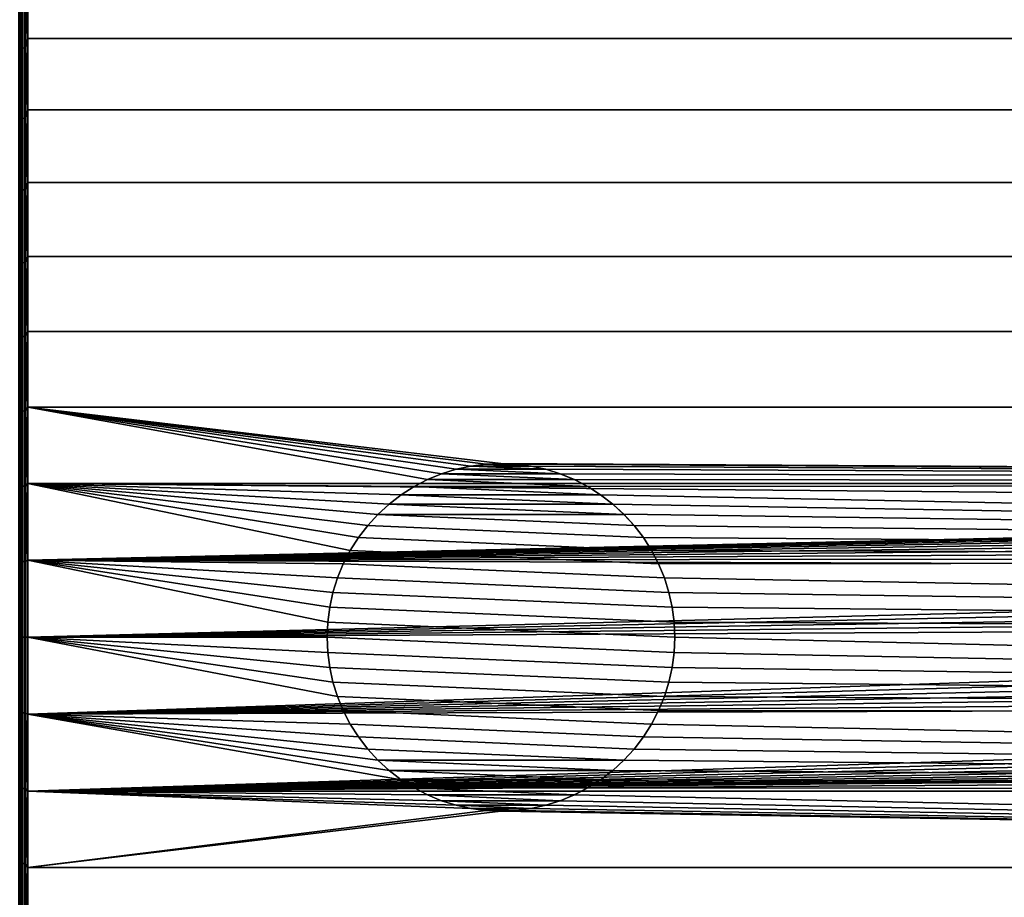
# Model space of a CAD drawing. Header units: metres. Extents: x -22 to 95, y -240 to 22.
# Tile 152 of 180: x 38 to 52, y -4 to 9. Entities that reach past the tile are written whole.
import ezdxf

# ---------------------------------------------------------------- set-up
doc = ezdxf.new("R2010")
doc.units = ezdxf.units.M
doc.layers.add('solid_10_151_013_XXX', color=7, linetype='CONTINUOUS')

msp = doc.modelspace()

# ---------------------------------------------------------------- linework, layer by layer
at = {"layer": 'solid_10_151_013_XXX'}
for points in [[(38.121937, 9.467603, 103.301018), (38.150002, 8.609758, 103.700813), (38.150002, 9.612516, 103.231476)], [(38.121937, 9.467603, 64.698982), (38.150002, 9.612516, 64.768524), (38.150002, 8.609758, 64.299187)], [(38.150002, 8.609758, 64.299187), (38.150002, 9.612516, 64.768524), (93.449997, 9.612522, 64.768532), (93.449997, 8.609764, 64.299187)], [(38.150002, 9.612516, 103.231476), (38.150002, 8.609758, 103.700813), (93.449997, 8.609764, 103.700813), (93.449997, 9.612522, 103.231468)], [(38.042877, 9.454775, 64.725128), (38.042877, 8.466384, 64.270996), (38.02013, 8.459761, 64.286423), (38.02013, 9.447379, 64.740211)], [(38.042877, 8.466384, 103.729004), (38.042877, 9.454775, 103.274872), (38.02013, 9.447379, 103.259789), (38.02013, 8.459761, 103.713577)], [(38.067764, 9.460684, 64.713081), (38.067764, 8.471675, 64.258659), (38.042877, 8.466384, 64.270996), (38.042877, 9.454775, 64.725128)], [(38.067764, 8.471675, 103.741341), (38.067764, 9.460684, 103.286919), (38.042877, 9.454775, 103.274872), (38.042877, 8.466384, 103.729004)], [(38.094296, 9.464989, 64.704308), (38.094296, 8.47553, 64.24968), (38.067764, 8.471675, 64.258659), (38.067764, 9.460684, 64.713081)], [(38.094296, 8.47553, 103.75032), (38.094296, 9.464989, 103.295692), (38.067764, 9.460684, 103.286919), (38.067764, 8.471675, 103.741341)], [(38.121937, 9.467603, 64.698982), (38.121937, 8.477871, 64.244225), (38.094296, 8.47553, 64.24968), (38.094296, 9.464989, 64.704308)], [(38.121937, 8.477871, 103.755775), (38.121937, 9.467603, 103.301018), (38.094296, 9.464989, 103.295692), (38.094296, 8.47553, 103.75032)], [(38.121937, 8.477871, 103.755775), (38.150002, 8.609758, 103.700813), (38.121937, 9.467603, 103.301018)], [(38.121937, 9.467603, 64.698982), (38.150002, 8.609758, 64.299187), (38.121937, 8.477871, 64.244225)], [(38.121937, 8.477871, 103.755775), (38.150002, 7.584169, 104.117912), (38.150002, 8.609758, 103.700813)], [(38.121937, 8.477871, 64.244225), (38.150002, 8.609758, 64.299187), (38.150002, 7.584169, 63.882088)], [(38.150002, 7.584169, 63.882088), (38.150002, 8.609758, 64.299187), (93.449997, 8.609764, 64.299187), (93.449997, 7.584174, 63.882092)], [(38.150002, 8.609758, 103.700813), (38.150002, 7.584169, 104.117912), (93.449997, 7.584174, 104.117912), (93.449997, 8.609764, 103.700813)], [(38.042877, 8.466384, 64.270996), (38.042877, 7.456259, 63.8675), (38.02013, 7.450427, 63.883247), (38.02013, 8.459761, 64.286423)], [(38.042877, 7.456259, 104.1325), (38.042877, 8.466384, 103.729004), (38.02013, 8.459761, 103.713577), (38.02013, 7.450427, 104.116753)], [(38.067764, 8.471675, 64.258659), (38.067764, 7.460919, 63.854916), (38.042877, 7.456259, 63.8675), (38.042877, 8.466384, 64.270996)], [(38.067764, 7.460919, 104.145081), (38.067764, 8.471675, 103.741341), (38.042877, 8.466384, 103.729004), (38.042877, 7.456259, 104.1325)], [(38.094296, 8.47553, 64.24968), (38.094296, 7.464314, 63.845753), (38.067764, 7.460919, 63.854916), (38.067764, 8.471675, 64.258659)], [(38.094296, 7.464314, 104.154251), (38.094296, 8.47553, 103.75032), (38.067764, 8.471675, 103.741341), (38.067764, 7.460919, 104.145081)], [(38.121937, 8.477871, 64.244225), (38.121937, 7.466376, 63.840183), (38.094296, 7.464314, 63.845753), (38.094296, 8.47553, 64.24968)], [(38.121937, 7.466376, 104.159813), (38.121937, 8.477871, 103.755775), (38.094296, 8.47553, 103.75032), (38.094296, 7.464314, 104.154251)], [(38.121937, 7.466376, 104.159813), (38.150002, 7.584169, 104.117912), (38.121937, 8.477871, 103.755775)], [(38.121937, 8.477871, 64.244225), (38.150002, 7.584169, 63.882088), (38.121937, 7.466376, 63.840183)], [(38.121937, 7.466376, 104.159813), (38.150002, 6.538468, 104.481659), (38.150002, 7.584169, 104.117912)], [(38.121937, 7.466376, 63.840183), (38.150002, 7.584169, 63.882088), (38.150002, 6.538468, 63.518341)], [(38.150002, 6.538468, 63.518341), (38.150002, 7.584169, 63.882088), (93.449997, 7.584174, 63.882092), (93.449997, 6.538473, 63.518341)], [(38.150002, 7.584169, 104.117912), (38.150002, 6.538468, 104.481659), (93.449997, 6.538473, 104.481659), (93.449997, 7.584174, 104.117912)], [(38.042877, 7.456259, 63.8675), (38.042877, 6.426995, 63.515686), (38.02013, 6.421968, 63.531712), (38.02013, 7.450427, 63.883247)], [(38.042877, 6.426995, 104.484314), (38.042877, 7.456259, 104.1325), (38.02013, 7.450427, 104.116753), (38.02013, 6.421968, 104.468292)], [(38.067764, 7.460919, 63.854916), (38.067764, 6.431012, 63.502884), (38.042877, 6.426995, 63.515686), (38.042877, 7.456259, 63.8675)], [(38.067764, 6.431012, 104.497116), (38.067764, 7.460919, 104.145081), (38.042877, 7.456259, 104.1325), (38.042877, 6.426995, 104.484314)], [(38.094296, 7.464314, 63.845753), (38.094296, 6.433938, 63.493557), (38.067764, 6.431012, 63.502884), (38.067764, 7.460919, 63.854916)], [(38.094296, 6.433938, 104.506439), (38.094296, 7.464314, 104.154251), (38.067764, 7.460919, 104.145081), (38.067764, 6.431012, 104.497116)], [(38.121937, 7.466376, 63.840183), (38.121937, 6.435715, 63.487892), (38.094296, 6.433938, 63.493557), (38.094296, 7.464314, 63.845753)], [(38.121937, 6.435715, 104.512108), (38.121937, 7.466376, 104.159813), (38.094296, 7.464314, 104.154251), (38.094296, 6.433938, 104.506439)], [(38.121937, 6.435715, 104.512108), (38.150002, 6.538468, 104.481659), (38.121937, 7.466376, 104.159813)], [(38.121937, 7.466376, 63.840183), (38.150002, 6.538468, 63.518341), (38.121937, 6.435715, 63.487892)], [(38.121937, 6.435715, 104.512108), (38.150002, 5.475429, 104.7911), (38.150002, 6.538468, 104.481659)], [(38.121937, 6.435715, 63.487892), (38.150002, 6.538468, 63.518341), (38.150002, 5.475429, 63.208904)], [(38.150002, 5.475429, 63.208904), (38.150002, 6.538468, 63.518341), (93.449997, 6.538473, 63.518341), (93.449997, 5.475432, 63.208904)], [(38.150002, 6.538468, 104.481659), (38.150002, 5.475429, 104.7911), (93.449997, 5.475432, 104.791092), (93.449997, 6.538473, 104.481659)], [(38.042877, 6.426995, 63.515686), (38.042877, 5.381232, 63.216457), (38.02013, 5.377023, 63.232712), (38.02013, 6.421968, 63.531712)], [(38.042877, 5.381232, 104.783546), (38.042877, 6.426995, 104.484314), (38.02013, 6.421968, 104.468292), (38.02013, 5.377023, 104.767288)], [(38.067764, 6.431012, 63.502884), (38.067764, 5.384595, 63.203468), (38.042877, 5.381232, 63.216457), (38.042877, 6.426995, 63.515686)], [(38.067764, 5.384595, 104.796532), (38.067764, 6.431012, 104.497116), (38.042877, 6.426995, 104.484314), (38.042877, 5.381232, 104.783546)], [(38.094296, 6.433938, 63.493557), (38.094296, 5.387046, 63.194004), (38.067764, 5.384595, 63.203468), (38.067764, 6.431012, 63.502884)], [(38.094296, 5.387046, 104.806), (38.094296, 6.433938, 104.506439), (38.067764, 6.431012, 104.497116), (38.067764, 5.384595, 104.796532)], [(38.121937, 6.435715, 63.487892), (38.121937, 5.388534, 63.188259), (38.094296, 5.387046, 63.194004), (38.094296, 6.433938, 63.493557)], [(38.121937, 5.388534, 104.811745), (38.121937, 6.435715, 104.512108), (38.094296, 6.433938, 104.506439), (38.094296, 5.387046, 104.806)], [(38.121937, 5.388534, 104.811745), (38.150002, 5.475429, 104.7911), (38.121937, 6.435715, 104.512108)], [(38.121937, 6.435715, 63.487892), (38.150002, 5.475429, 63.208904), (38.121937, 5.388534, 63.188259)], [(38.042877, 5.381232, 63.216457), (38.042877, 4.321656, 62.970577), (38.02013, 4.318276, 62.987026), (38.02013, 5.377023, 63.232712)], [(38.042877, 4.321656, 105.029427), (38.042877, 5.381232, 104.783546), (38.02013, 5.377023, 104.767288), (38.02013, 4.318276, 105.01297)], [(38.067764, 5.384595, 63.203468), (38.067764, 4.324358, 62.957432), (38.042877, 4.321656, 62.970577), (38.042877, 5.381232, 63.216457)], [(38.067764, 4.324358, 105.042564), (38.067764, 5.384595, 104.796532), (38.042877, 5.381232, 104.783546), (38.042877, 4.321656, 105.029427)], [(38.094296, 5.387046, 63.194004), (38.094296, 4.326325, 62.947857), (38.067764, 4.324358, 62.957432), (38.067764, 5.384595, 63.203468)], [(38.094296, 4.326325, 105.052139), (38.094296, 5.387046, 104.806), (38.067764, 5.384595, 104.796532), (38.067764, 4.324358, 105.042564)], [(38.121937, 5.388534, 63.188259), (38.121937, 4.32752, 62.942043), (38.094296, 4.326325, 62.947857), (38.094296, 5.387046, 63.194004)], [(38.121937, 4.32752, 105.057953), (38.121937, 5.388534, 104.811745), (38.094296, 5.387046, 104.806), (38.094296, 4.326325, 105.052139)], [(38.121937, 5.388534, 104.811745), (38.150002, 4.397869, 105.045395), (38.150002, 5.475429, 104.7911)], [(38.121937, 5.388534, 63.188259), (38.150002, 5.475429, 63.208904), (38.150002, 4.397869, 62.954601)], [(38.121937, 4.32752, 105.057953), (38.150002, 4.397869, 105.045395), (38.121937, 5.388534, 104.811745)], [(38.121937, 5.388534, 63.188259), (38.150002, 4.397869, 62.954601), (38.121937, 4.32752, 62.942043)], [(38.150002, 4.397869, 62.954601), (38.150002, 5.475429, 63.208904), (93.449997, 5.475432, 63.208904), (93.449997, 4.397872, 62.954605)], [(38.150002, 5.475429, 104.7911), (38.150002, 4.397869, 105.045395), (93.449997, 4.397872, 105.045395), (93.449997, 5.475432, 104.791092)], [(38.121937, 4.32752, 105.057953), (38.150002, 3.308647, 105.243889), (38.150002, 4.397869, 105.045395)], [(38.121937, 4.32752, 62.942043), (38.150002, 4.397869, 62.954601), (38.150002, 3.308647, 62.756111)], [(38.150002, 3.308647, 62.756111), (38.150002, 4.397869, 62.954601), (93.449997, 4.397872, 62.954605), (93.449997, 3.308649, 62.756111)], [(38.150002, 4.397869, 105.045395), (38.150002, 3.308647, 105.243889), (93.449997, 3.308649, 105.243889), (93.449997, 4.397872, 105.045395)], [(38.042877, 4.321656, 62.970577), (38.042877, 3.250987, 62.778679), (38.02013, 3.248444, 62.79528), (38.02013, 4.318276, 62.987026)], [(38.042877, 3.250987, 105.221321), (38.042877, 4.321656, 105.029427), (38.02013, 4.318276, 105.01297), (38.02013, 3.248444, 105.20472)], [(38.067764, 4.324358, 62.957432), (38.067764, 3.253019, 62.765415), (38.042877, 3.250987, 62.778679), (38.042877, 4.321656, 62.970577)], [(38.067764, 3.253019, 105.234581), (38.067764, 4.324358, 105.042564), (38.042877, 4.321656, 105.029427), (38.042877, 3.250987, 105.221321)], [(38.094296, 4.326325, 62.947857), (38.094296, 3.254499, 62.755753), (38.067764, 3.253019, 62.765415), (38.067764, 4.324358, 62.957432)], [(38.094296, 3.254499, 105.244247), (38.094296, 4.326325, 105.052139), (38.067764, 4.324358, 105.042564), (38.067764, 3.253019, 105.234581)], [(38.121937, 4.32752, 62.942043), (38.121937, 3.255398, 62.749886), (38.094296, 3.254499, 62.755753), (38.094296, 4.326325, 62.947857)], [(38.121937, 3.255398, 105.250114), (38.121937, 4.32752, 105.057953), (38.094296, 4.326325, 105.052139), (38.094296, 3.254499, 105.244247)], [(38.121937, 3.255398, 105.250114), (38.150002, 3.308647, 105.243889), (38.121937, 4.32752, 105.057953)], [(38.121937, 4.32752, 62.942043), (38.150002, 3.308647, 62.756111), (38.121937, 3.255398, 62.749886)], [(38.121937, 3.255398, 105.250114), (38.150002, 2.210651, 105.386047), (38.150002, 3.308647, 105.243889)], [(38.121937, 3.255398, 62.749886), (38.150002, 3.308647, 62.756111), (38.150002, 2.210651, 62.613953)], [(44.949898, 2.499995, 62.645844), (38.150002, 3.308647, 62.756111), (93.449997, 3.308649, 62.756111), (93.449997, 2.210653, 62.613953)], [(38.150002, 3.308647, 105.243889), (38.150002, 2.210651, 105.386047), (93.449997, 2.210653, 105.386047), (93.449997, 3.308649, 105.243889)], [(43.70116, 2.165734, 62.609356), (38.150002, 2.210651, 62.613953), (38.150002, 3.308647, 62.756111), (43.894863, 2.26642, 62.619789)], [(44.096428, 2.349769, 62.628792), (43.894863, 2.26642, 62.619789), (38.150002, 3.308647, 62.756111)], [(44.304192, 2.415147, 62.636082), (44.096428, 2.349769, 62.628792), (38.150002, 3.308647, 62.756111)], [(44.516891, 2.462199, 62.641453), (44.304192, 2.415147, 62.636082), (38.150002, 3.308647, 62.756111)], [(44.732487, 2.490519, 62.644737), (44.516891, 2.462199, 62.641453), (38.150002, 3.308647, 62.756111)], [(44.949898, 2.499995, 62.645844), (44.732487, 2.490519, 62.644737), (38.150002, 3.308647, 62.756111)], [(38.042877, 3.250987, 62.778679), (38.042877, 2.171972, 62.641258), (38.02013, 2.170273, 62.657963), (38.02013, 3.248444, 62.79528)], [(38.042877, 2.171972, 105.358742), (38.042877, 3.250987, 105.221321), (38.02013, 3.248444, 105.20472), (38.02013, 2.170273, 105.342033)], [(38.067764, 3.253019, 62.765415), (38.067764, 2.173329, 62.627907), (38.042877, 2.171972, 62.641258), (38.042877, 3.250987, 62.778679)], [(38.067764, 2.173329, 105.372093), (38.067764, 3.253019, 105.234581), (38.042877, 3.250987, 105.221321), (38.042877, 2.171972, 105.358742)], [(38.094296, 3.254499, 62.755753), (38.094296, 2.174318, 62.618183), (38.067764, 2.173329, 62.627907), (38.067764, 3.253019, 62.765415)], [(38.094296, 2.174318, 105.381813), (38.094296, 3.254499, 105.244247), (38.067764, 3.253019, 105.234581), (38.067764, 2.173329, 105.372093)], [(38.121937, 3.255398, 62.749886), (38.121937, 2.174919, 62.612278), (38.094296, 2.174318, 62.618183), (38.094296, 3.254499, 62.755753)], [(38.121937, 2.174919, 105.387726), (38.121937, 3.255398, 105.250114), (38.094296, 3.254499, 105.244247), (38.094296, 2.174318, 105.381813)], [(38.121937, 2.174919, 105.387726), (38.150002, 2.210651, 105.386047), (38.121937, 3.255398, 105.250114)], [(38.121937, 3.255398, 62.749886), (38.150002, 2.210651, 62.613953), (38.121937, 2.174919, 62.612278)], [(44.096428, 2.349769, 62.628792), (44.304192, 2.415147, 62.636082), (44.304489, 2.415223, 63.447071), (44.096706, 2.34987, 63.439495)], [(44.096706, 2.34987, 63.439495), (44.304489, 2.415223, 63.447071), (45.803253, 2.349885, 63.439495)], [(44.304192, 2.415147, 62.636082), (44.516891, 2.462199, 62.641453), (44.517059, 2.462228, 63.452648), (44.304489, 2.415223, 63.447071)], [(44.304489, 2.415223, 63.447071), (44.517059, 2.462228, 63.452648), (45.59547, 2.415234, 63.447071)], [(44.304489, 2.415223, 63.447071), (45.59547, 2.415234, 63.447071), (45.803253, 2.349885, 63.439495)], [(44.516891, 2.462199, 62.641453), (44.732487, 2.490519, 62.644737), (44.732754, 2.490542, 63.456059), (44.517059, 2.462228, 63.452648)], [(44.517059, 2.462228, 63.452648), (44.732754, 2.490542, 63.456059), (45.382896, 2.462235, 63.452648)], [(44.517059, 2.462228, 63.452648), (45.382896, 2.462235, 63.452648), (45.59547, 2.415234, 63.447071)], [(44.732487, 2.490519, 62.644737), (44.949898, 2.499995, 62.645844), (44.949978, 2.5, 63.457211), (44.732754, 2.490542, 63.456059)], [(44.732754, 2.490542, 63.456059), (44.949978, 2.5, 63.457211), (45.167206, 2.490545, 63.456062)], [(44.732754, 2.490542, 63.456059), (45.167206, 2.490545, 63.456062), (45.382896, 2.462235, 63.452648)], [(44.949898, 2.499995, 62.645844), (45.167171, 2.490551, 62.644741), (45.167206, 2.490545, 63.456062), (44.949978, 2.5, 63.457211)], [(45.167171, 2.490551, 62.644741), (44.949898, 2.499995, 62.645844), (93.449997, 2.210653, 62.613953)], [(45.167171, 2.490551, 62.644741), (45.382893, 2.462236, 62.641457), (45.382896, 2.462235, 63.452648), (45.167206, 2.490545, 63.456062)], [(45.382893, 2.462236, 62.641457), (45.167171, 2.490551, 62.644741), (93.449997, 2.210653, 62.613953)], [(45.382893, 2.462236, 62.641457), (45.595592, 2.415205, 62.636086), (45.59547, 2.415234, 63.447071), (45.382896, 2.462235, 63.452648)], [(45.595592, 2.415205, 62.636086), (45.382893, 2.462236, 62.641457), (93.449997, 2.210653, 62.613953)], [(45.803284, 2.349871, 62.628803), (45.803253, 2.349885, 63.439495), (45.59547, 2.415234, 63.447071), (45.595592, 2.415205, 62.636086)], [(45.803284, 2.349871, 62.628803), (45.595592, 2.415205, 62.636086), (93.449997, 2.210653, 62.613953)], [(43.70116, 2.165734, 62.609356), (43.894863, 2.26642, 62.619789), (43.895103, 2.266538, 63.430141), (43.701424, 2.165881, 63.4193)], [(43.701424, 2.165881, 63.4193), (43.895103, 2.266538, 63.430141), (46.19854, 2.165902, 63.4193)], [(43.894863, 2.26642, 62.619789), (44.096428, 2.349769, 62.628792), (44.096706, 2.34987, 63.439495), (43.895103, 2.266538, 63.430141)], [(43.895103, 2.266538, 63.430141), (44.096706, 2.34987, 63.439495), (46.00486, 2.266555, 63.430145)], [(43.895103, 2.266538, 63.430141), (46.00486, 2.266555, 63.430145), (46.19854, 2.165902, 63.4193)], [(44.096706, 2.34987, 63.439495), (45.803253, 2.349885, 63.439495), (46.00486, 2.266555, 63.430145)], [(46.004974, 2.266497, 62.619801), (46.00486, 2.266555, 63.430145), (45.803253, 2.349885, 63.439495), (45.803284, 2.349871, 62.628803)], [(46.004974, 2.266497, 62.619801), (45.803284, 2.349871, 62.628803), (93.449997, 2.210653, 62.613953)], [(46.198616, 2.165864, 62.609371), (46.19854, 2.165902, 63.4193), (46.00486, 2.266555, 63.430145), (46.004974, 2.266497, 62.619801)], [(46.198616, 2.165864, 62.609371), (46.004974, 2.266497, 62.619801), (93.449997, 2.210653, 62.613953)], [(38.042877, 2.171972, 62.641258), (38.042877, 1.087382, 62.558662), (38.02013, 1.086531, 62.575436), (38.02013, 2.170273, 62.657963)], [(38.042877, 1.087382, 105.441338), (38.042877, 2.171972, 105.358742), (38.02013, 2.170273, 105.342033), (38.02013, 1.086531, 105.424568)], [(38.067764, 2.173329, 62.627907), (38.067764, 1.088061, 62.545261), (38.042877, 1.087382, 62.558662), (38.042877, 2.171972, 62.641258)], [(38.067764, 1.088061, 105.454735), (38.067764, 2.173329, 105.372093), (38.042877, 2.171972, 105.358742), (38.042877, 1.087382, 105.441338)], [(38.094296, 2.174318, 62.618183), (38.094296, 1.088556, 62.5355), (38.067764, 1.088061, 62.545261), (38.067764, 2.173329, 62.627907)], [(38.094296, 1.088556, 105.4645), (38.094296, 2.174318, 105.381813), (38.067764, 2.173329, 105.372093), (38.067764, 1.088061, 105.454735)], [(38.121937, 2.174919, 62.612278), (38.121937, 1.088857, 62.529572), (38.094296, 1.088556, 62.5355), (38.094296, 2.174318, 62.618183)], [(38.121937, 1.088857, 105.470428), (38.121937, 2.174919, 105.387726), (38.094296, 2.174318, 105.381813), (38.094296, 1.088556, 105.4645)], [(38.121937, 2.174919, 105.387726), (38.150002, 1.106793, 105.471497), (38.150002, 2.210651, 105.386047)], [(38.121937, 2.174919, 62.612278), (38.150002, 2.210651, 62.613953), (38.150002, 1.106793, 62.528507)], [(38.121937, 1.088857, 105.470428), (38.150002, 1.106793, 105.471497), (38.121937, 2.174919, 105.387726)], [(38.121937, 2.174919, 62.612278), (38.150002, 1.106793, 62.528507), (38.121937, 1.088857, 62.529572)], [(38.150002, 2.210651, 105.386047), (72.949997, 1.9, 105.415878), (93.449997, 2.210653, 105.386047)], [(38.150002, 2.210651, 105.386047), (38.150002, 1.106793, 105.471497), (72.774879, 1.89191, 105.416595), (72.949997, 1.9, 105.415878)], [(42.683472, 1.054922, 62.525894), (38.150002, 1.106793, 62.528507), (38.150002, 2.210651, 62.613953), (42.784168, 1.248663, 62.536289)], [(42.901463, 1.433004, 62.54781), (42.784168, 1.248663, 62.536289), (38.150002, 2.210651, 62.613953)], [(43.034443, 1.606429, 62.560097), (42.901463, 1.433004, 62.54781), (38.150002, 2.210651, 62.613953)], [(43.182228, 1.767759, 62.572796), (43.034443, 1.606429, 62.560097), (38.150002, 2.210651, 62.613953)], [(43.343338, 1.915368, 62.585487), (43.182228, 1.767759, 62.572796), (38.150002, 2.210651, 62.613953)], [(43.516895, 2.048465, 62.597809), (43.343338, 1.915368, 62.585487), (38.150002, 2.210651, 62.613953)], [(43.70116, 2.165734, 62.609356), (43.516895, 2.048465, 62.597809), (38.150002, 2.210651, 62.613953)], [(43.516895, 2.048465, 62.597809), (43.70116, 2.165734, 62.609356), (43.701424, 2.165881, 63.4193), (43.517017, 2.048551, 63.407291)], [(43.517017, 2.048551, 63.407291), (43.701424, 2.165881, 63.4193), (46.382946, 2.048575, 63.407291)], [(43.701424, 2.165881, 63.4193), (46.19854, 2.165902, 63.4193), (46.382946, 2.048575, 63.407291)], [(46.382973, 2.048557, 62.597816), (46.382946, 2.048575, 63.407291), (46.19854, 2.165902, 63.4193), (46.198616, 2.165864, 62.609371)], [(46.382973, 2.048557, 62.597816), (46.198616, 2.165864, 62.609371), (93.449997, 2.210653, 62.613953), (93.449997, 1.106794, 62.528507)], [(43.343338, 1.915368, 62.585487), (43.516895, 2.048465, 62.597809), (43.517017, 2.048551, 63.407291), (43.343472, 1.915479, 63.394485)], [(43.343472, 1.915479, 63.394485), (43.517017, 2.048551, 63.407291), (46.556499, 1.915505, 63.394489)], [(43.517017, 2.048551, 63.407291), (46.382946, 2.048575, 63.407291), (46.556499, 1.915505, 63.394489)], [(46.556522, 1.915488, 62.585499), (46.556499, 1.915505, 63.394489), (46.382946, 2.048575, 63.407291), (46.382973, 2.048557, 62.597816)], [(46.556522, 1.915488, 62.585499), (46.382973, 2.048557, 62.597816), (93.449997, 1.106794, 62.528507)], [(38.150002, 1.106793, 105.471497), (72.600998, 1.867672, 105.418724), (72.774879, 1.89191, 105.416595)], [(38.150002, 1.106793, 105.471497), (72.430283, 1.827537, 105.422188), (72.600998, 1.867672, 105.418724)], [(43.182182, 1.767716, 63.381283), (43.343472, 1.915479, 63.394485), (46.717789, 1.767746, 63.381287)], [(43.182228, 1.767759, 62.572796), (43.343338, 1.915368, 62.585487), (43.343472, 1.915479, 63.394485), (43.182182, 1.767716, 63.381283)], [(43.343472, 1.915479, 63.394485), (46.556499, 1.915505, 63.394489), (46.717789, 1.767746, 63.381287)], [(46.556522, 1.915488, 62.585499), (46.71764, 1.767889, 62.572807), (46.717789, 1.767746, 63.381287), (46.556499, 1.915505, 63.394489)], [(46.71764, 1.767889, 62.572807), (46.556522, 1.915488, 62.585499), (93.449997, 1.106794, 62.528507)], [(38.150002, 1.106793, 105.471497), (72.263802, 1.771756, 105.426872), (72.430283, 1.827537, 105.422188)], [(38.150002, 1.106793, 105.471497), (72.103264, 1.700896, 105.432617), (72.263802, 1.771756, 105.426872)], [(38.150002, 1.106793, 105.471497), (71.949791, 1.615422, 105.439224), (72.103264, 1.700896, 105.432617)], [(43.182228, 1.767759, 62.572796), (43.182182, 1.767716, 63.381283), (43.034431, 1.606424, 63.368092), (43.034443, 1.606429, 62.560097)], [(43.182182, 1.767716, 63.381283), (46.86554, 1.606455, 63.368092), (46.998608, 1.432903, 63.355312), (43.034431, 1.606424, 63.368092)], [(43.182182, 1.767716, 63.381283), (46.717789, 1.767746, 63.381287), (46.86554, 1.606455, 63.368092)], [(46.71764, 1.767889, 62.572807), (46.865475, 1.606531, 62.560104), (46.86554, 1.606455, 63.368092), (46.717789, 1.767746, 63.381287)], [(46.865475, 1.606531, 62.560104), (46.71764, 1.767889, 62.572807), (93.449997, 1.106794, 62.528507)], [(38.150002, 1.106793, 105.471497), (71.804893, 1.516153, 105.446472), (71.949791, 1.615422, 105.439224)], [(43.034443, 1.606429, 62.560097), (43.034431, 1.606424, 63.368092), (42.901371, 1.43287, 63.355312), (42.901463, 1.433004, 62.54781)], [(43.034431, 1.606424, 63.368092), (46.998608, 1.432903, 63.355312), (47.115925, 1.248499, 63.343342), (42.901371, 1.43287, 63.355312)], [(46.865475, 1.606531, 62.560104), (46.998451, 1.433128, 62.547817), (46.998608, 1.432903, 63.355312), (46.86554, 1.606455, 63.368092)], [(46.998451, 1.433128, 62.547817), (46.865475, 1.606531, 62.560104), (93.449997, 1.106794, 62.528507)], [(38.150002, 1.106793, 105.471497), (71.669693, 1.403853, 105.454117), (71.804893, 1.516153, 105.446472)], [(42.901463, 1.433004, 62.54781), (42.901371, 1.43287, 63.355312), (42.784054, 1.248466, 63.343342), (42.784168, 1.248663, 62.536289)], [(42.901371, 1.43287, 63.355312), (47.115925, 1.248499, 63.343342), (47.216576, 1.054819, 63.332546), (42.784054, 1.248466, 63.343342)], [(46.998451, 1.433128, 62.547817), (47.115788, 1.248743, 62.536293), (47.115925, 1.248499, 63.343342), (46.998608, 1.432903, 63.355312)], [(47.115788, 1.248743, 62.536293), (46.998451, 1.433128, 62.547817), (93.449997, 1.106794, 62.528507)], [(38.150002, 1.106793, 105.471497), (71.545456, 1.279551, 105.461891), (71.669693, 1.403853, 105.454117)], [(38.150002, 1.106793, 105.471497), (71.43325, 1.144322, 105.469528), (71.545456, 1.279551, 105.461891)], [(38.150002, 1.106793, 105.471497), (71.334068, 0.999378, 105.476761), (71.43325, 1.144322, 105.469528)], [(42.784168, 1.248663, 62.536289), (42.784054, 1.248466, 63.343342), (42.683411, 1.054781, 63.332546), (42.683472, 1.054922, 62.525894)], [(42.784054, 1.248466, 63.343342), (47.216576, 1.054819, 63.332546), (47.2999, 0.853215, 63.323242), (42.683411, 1.054781, 63.332546)], [(47.115788, 1.248743, 62.536293), (47.216476, 1.05503, 62.525902), (47.216576, 1.054819, 63.332546), (47.115925, 1.248499, 63.343342)], [(47.216476, 1.05503, 62.525902), (47.115788, 1.248743, 62.536293), (93.449997, 1.106794, 62.528507)], [(38.042877, 1.087382, 62.558662), (38.042877, 0, 62.531109), (38.02013, 0, 62.547901), (38.02013, 1.086531, 62.575436)], [(38.042877, 0, 105.468895), (38.042877, 1.087382, 105.441338), (38.02013, 1.086531, 105.424568), (38.02013, 0, 105.452103)], [(38.067764, 1.088061, 62.545261), (38.067764, 0, 62.517689), (38.042877, 0, 62.531109), (38.042877, 1.087382, 62.558662)], [(38.067764, 0, 105.482307), (38.067764, 1.088061, 105.454735), (38.042877, 1.087382, 105.441338), (38.042877, 0, 105.468895)], [(38.094296, 1.088556, 62.5355), (38.094296, 0, 62.507915), (38.067764, 0, 62.517689), (38.067764, 1.088061, 62.545261)], [(38.094296, 0, 105.492088), (38.094296, 1.088556, 105.4645), (38.067764, 1.088061, 105.454735), (38.067764, 0, 105.482307)], [(38.121937, 1.088857, 62.529572), (38.121937, 0, 62.50198), (38.094296, 0, 62.507915), (38.094296, 1.088556, 62.5355)], [(38.121937, 0, 105.498024), (38.121937, 1.088857, 105.470428), (38.094296, 1.088556, 105.4645), (38.094296, 0, 105.492088)], [(38.121937, 1.088857, 105.470428), (38.121937, 0, 105.498024), (38.150002, 0, 105.5), (38.150002, 1.106793, 105.471497)], [(38.121937, 0, 62.50198), (38.121937, 1.088857, 62.529572), (38.150002, 1.106793, 62.528507), (38.150002, 0, 62.5)], [(38.150002, 1.106793, 105.471497), (38.150002, 0, 105.5), (71.248726, 0.845974, 105.483353), (71.334068, 0.999378, 105.476761)], [(42.459457, 0.217224, 62.501099), (42.450001, 0, 62.5), (38.150002, 0, 62.5), (38.150002, 1.106793, 62.528507)], [(42.487793, 0.433058, 62.50436), (42.459457, 0.217224, 62.501099), (38.150002, 1.106793, 62.528507)], [(42.53479, 0.64556, 62.509693), (42.487793, 0.433058, 62.50436), (38.150002, 1.106793, 62.528507)], [(42.60022, 0.853535, 62.516949), (42.53479, 0.64556, 62.509693), (38.150002, 1.106793, 62.528507)], [(42.683472, 1.054922, 62.525894), (42.60022, 0.853535, 62.516949), (38.150002, 1.106793, 62.528507)], [(42.683472, 1.054922, 62.525894), (42.683411, 1.054781, 63.332546), (42.60009, 0.853181, 63.323242), (42.60022, 0.853535, 62.516949)], [(42.683411, 1.054781, 63.332546), (47.2999, 0.853215, 63.323242), (47.365246, 0.645431, 63.315716), (42.60009, 0.853181, 63.323242)], [(47.299751, 0.85361, 62.516953), (47.216476, 1.05503, 62.525902), (93.449997, 1.106794, 62.528507), (93.449997, 0, 62.5)], [(47.216476, 1.05503, 62.525902), (47.299751, 0.85361, 62.516953), (47.2999, 0.853215, 63.323242), (47.216576, 1.054819, 63.332546)], [(42.60022, 0.853535, 62.516949), (42.60009, 0.853181, 63.323242), (42.534744, 0.645394, 63.315712), (42.53479, 0.64556, 62.509693)], [(42.60009, 0.853181, 63.323242), (47.365246, 0.645431, 63.315716), (47.412239, 0.432866, 63.310173), (42.534744, 0.645394, 63.315712)], [(47.299751, 0.85361, 62.516953), (47.365196, 0.645615, 62.509697), (47.365246, 0.645431, 63.315716), (47.2999, 0.853215, 63.323242)], [(47.365196, 0.645615, 62.509697), (47.299751, 0.85361, 62.516953), (93.449997, 0, 62.5)], [(38.150002, 0, 105.5), (71.17794, 0.685427, 105.489075), (71.248726, 0.845974, 105.483353)], [(38.150002, 0, 105.5), (71.122292, 0.519121, 105.493729), (71.17794, 0.685427, 105.489075)], [(42.53479, 0.64556, 62.509693), (42.534744, 0.645394, 63.315712), (42.487755, 0.432838, 63.310173), (42.487793, 0.433058, 62.50436)], [(42.534744, 0.645394, 63.315712), (47.412239, 0.432866, 63.310173), (47.440548, 0.217157, 63.306786), (42.487755, 0.432838, 63.310173)], [(47.365196, 0.645615, 62.509697), (47.412197, 0.433106, 62.504364), (47.412239, 0.432866, 63.310173), (47.365246, 0.645431, 63.315716)], [(47.412197, 0.433106, 62.504364), (47.365196, 0.645615, 62.509697), (93.449997, 0, 62.5)], [(38.150002, 0, 105.5), (71.08223, 0.348482, 105.497177), (71.122292, 0.519121, 105.493729)], [(42.487793, 0.433058, 62.50436), (42.487755, 0.432838, 63.310173), (42.45945, 0.217135, 63.306786), (42.459457, 0.217224, 62.501099)], [(42.487755, 0.432838, 63.310173), (47.440548, 0.217157, 63.306786), (47.450001, 0, 63.305645), (42.45945, 0.217135, 63.306786)], [(47.412197, 0.433106, 62.504364), (47.44054, 0.217236, 62.501099), (47.440548, 0.217157, 63.306786), (47.412239, 0.432866, 63.310173)], [(47.44054, 0.217236, 62.501099), (47.412197, 0.433106, 62.504364), (93.449997, 0, 62.5)], [(38.150002, 0, 105.5), (71.058075, 0.174955, 105.49929), (71.08223, 0.348482, 105.497177)], [(38.150002, -1.106793, 105.471497), (71.050003, 0, 105.5), (71.058075, 0.174955, 105.49929), (38.150002, 0, 105.5)], [(42.450001, 0, 62.5), (42.459457, 0.217224, 62.501099), (42.45945, 0.217135, 63.306786), (42.450001, 0, 63.305645)], [(42.45945, 0.217135, 63.306786), (47.450001, 0, 63.305645), (47.440552, -0.217132, 63.306786), (42.450001, 0, 63.305645)], [(47.44054, 0.217236, 62.501099), (47.450001, 0, 62.5), (47.450001, 0, 63.305645), (47.440548, 0.217157, 63.306786)], [(93.449997, -1.106794, 62.528507), (47.450001, 0, 62.5), (47.44054, 0.217236, 62.501099), (93.449997, 0, 62.5)], [(38.042877, -1.087382, 105.441338), (38.042877, 0, 105.468895), (38.02013, 0, 105.452103), (38.02013, -1.086531, 105.424568)], [(38.067764, -1.088061, 105.454735), (38.067764, 0, 105.482307), (38.042877, 0, 105.468895), (38.042877, -1.087382, 105.441338)], [(38.094296, -1.088556, 105.4645), (38.094296, 0, 105.492088), (38.067764, 0, 105.482307), (38.067764, -1.088061, 105.454735)], [(38.094296, -1.088556, 62.5355), (38.094296, 0, 62.507915), (38.121937, 0, 62.50198), (38.121937, -1.088857, 62.529572)], [(38.121937, -1.088857, 105.470428), (38.121937, 0, 105.498024), (38.094296, 0, 105.492088), (38.094296, -1.088556, 105.4645)], [(38.121937, 0, 105.498024), (38.121937, -1.088857, 105.470428), (38.150002, -1.106793, 105.471497), (38.150002, 0, 105.5)], [(38.121937, -1.088857, 62.529572), (38.121937, 0, 62.50198), (38.150002, 0, 62.5), (38.150002, -1.106793, 62.528507)], [(42.459457, -0.217237, 62.501099), (38.150002, 0, 62.5), (42.450001, 0, 62.5)], [(42.60025, -0.853616, 62.516953), (42.683529, -1.05504, 62.525902), (38.150002, -1.106793, 62.528507), (38.150002, 0, 62.5)], [(42.534805, -0.64562, 62.509697), (42.60025, -0.853616, 62.516953), (38.150002, 0, 62.5)], [(42.487801, -0.43311, 62.504364), (42.534805, -0.64562, 62.509697), (38.150002, 0, 62.5)], [(42.459457, -0.217237, 62.501099), (42.487801, -0.43311, 62.504364), (38.150002, 0, 62.5)], [(47.412247, -0.432835, 63.310173), (42.45945, -0.217154, 63.306786), (42.450001, 0, 63.305645), (47.440552, -0.217132, 63.306786)], [(42.459457, -0.217237, 62.501099), (42.450001, 0, 62.5), (42.450001, 0, 63.305645), (42.45945, -0.217154, 63.306786)], [(47.450001, 0, 62.5), (47.440544, -0.217222, 62.501099), (47.440552, -0.217132, 63.306786), (47.450001, 0, 63.305645)], [(47.440544, -0.217222, 62.501099), (47.450001, 0, 62.5), (93.449997, -1.106794, 62.528507)], [(38.02013, -1.086531, 62.575436), (38.02013, 0, 62.547901), (38.042877, 0, 62.531109), (38.042877, -1.087382, 62.558662)], [(38.042877, -1.087382, 62.558662), (38.042877, 0, 62.531109), (38.067764, 0, 62.517689), (38.067764, -1.088061, 62.545261)], [(38.067764, -1.088061, 62.545261), (38.067764, 0, 62.517689), (38.094296, 0, 62.507915), (38.094296, -1.088556, 62.5355)], [(71.058075, -0.174971, 105.49929), (71.050003, 0, 105.5), (38.150002, -1.106793, 105.471497)], [(71.082268, -0.34867, 105.497169), (71.058075, -0.174971, 105.49929), (38.150002, -1.106793, 105.471497)], [(47.365257, -0.64539, 63.315712), (42.487759, -0.432862, 63.310173), (42.45945, -0.217154, 63.306786), (47.412247, -0.432835, 63.310173)], [(42.487801, -0.43311, 62.504364), (42.459457, -0.217237, 62.501099), (42.45945, -0.217154, 63.306786), (42.487759, -0.432862, 63.310173)], [(47.412209, -0.433052, 62.50436), (47.412247, -0.432835, 63.310173), (47.440552, -0.217132, 63.306786), (47.440544, -0.217222, 62.501099)], [(47.412209, -0.433052, 62.50436), (47.440544, -0.217222, 62.501099), (93.449997, -1.106794, 62.528507)], [(71.122337, -0.519279, 105.493729), (71.082268, -0.34867, 105.497169), (38.150002, -1.106793, 105.471497)], [(71.17807, -0.685758, 105.489059), (71.122337, -0.519279, 105.493729), (38.150002, -1.106793, 105.471497)], [(47.299911, -0.853177, 63.323242), (42.534756, -0.645427, 63.315716), (42.487759, -0.432862, 63.310173), (47.365257, -0.64539, 63.315712)], [(42.534805, -0.64562, 62.509697), (42.487801, -0.43311, 62.504364), (42.487759, -0.432862, 63.310173), (42.534756, -0.645427, 63.315716)], [(47.365215, -0.645552, 62.509693), (47.365257, -0.64539, 63.315712), (47.412247, -0.432835, 63.310173), (47.412209, -0.433052, 62.50436)], [(47.365215, -0.645552, 62.509693), (47.412209, -0.433052, 62.50436), (93.449997, -1.106794, 62.528507)], [(71.248863, -0.846246, 105.483337), (71.17807, -0.685758, 105.489059), (38.150002, -1.106793, 105.471497)], [(47.216595, -1.054778, 63.332546), (42.600098, -0.85321, 63.323242), (42.534756, -0.645427, 63.315716), (47.299911, -0.853177, 63.323242)], [(42.60025, -0.853616, 62.516953), (42.534805, -0.64562, 62.509697), (42.534756, -0.645427, 63.315716), (42.600098, -0.85321, 63.323242)], [(47.299786, -0.853524, 62.516949), (47.299911, -0.853177, 63.323242), (47.365257, -0.64539, 63.315712), (47.365215, -0.645552, 62.509693)], [(47.299786, -0.853524, 62.516949), (47.365215, -0.645552, 62.509693), (93.449997, -1.106794, 62.528507)], [(71.334267, -0.999707, 105.476746), (71.248863, -0.846246, 105.483337), (38.150002, -1.106793, 105.471497)], [(47.115948, -1.248463, 63.343338), (42.683426, -1.054815, 63.332546), (42.600098, -0.85321, 63.323242), (47.216595, -1.054778, 63.332546)], [(42.683529, -1.05504, 62.525902), (42.60025, -0.853616, 62.516953), (42.600098, -0.85321, 63.323242), (42.683426, -1.054815, 63.332546)], [(47.216534, -1.054908, 62.525894), (47.216595, -1.054778, 63.332546), (47.299911, -0.853177, 63.323242), (47.299786, -0.853524, 62.516949)], [(47.216534, -1.054908, 62.525894), (47.299786, -0.853524, 62.516949), (93.449997, -1.106794, 62.528507)], [(38.042877, -2.171972, 105.358742), (38.042877, -1.087382, 105.441338), (38.02013, -1.086531, 105.424568), (38.02013, -2.170273, 105.342033)], [(38.042877, -1.087382, 62.558662), (38.042877, -2.171972, 62.641258), (38.02013, -2.170273, 62.657963), (38.02013, -1.086531, 62.575436)], [(38.067764, -2.173329, 105.372093), (38.067764, -1.088061, 105.454735), (38.042877, -1.087382, 105.441338), (38.042877, -2.171972, 105.358742)], [(38.067764, -1.088061, 62.545261), (38.067764, -2.173329, 62.627907), (38.042877, -2.171972, 62.641258), (38.042877, -1.087382, 62.558662)], [(38.094296, -2.174318, 105.381813), (38.094296, -1.088556, 105.4645), (38.067764, -1.088061, 105.454735), (38.067764, -2.173329, 105.372093)], [(38.094296, -1.088556, 62.5355), (38.094296, -2.174318, 62.618183), (38.067764, -2.173329, 62.627907), (38.067764, -1.088061, 62.545261)], [(38.121937, -2.174919, 105.387726), (38.121937, -1.088857, 105.470428), (38.094296, -1.088556, 105.4645), (38.094296, -2.174318, 105.381813)], [(38.121937, -1.088857, 62.529572), (38.121937, -2.174919, 62.612278), (38.094296, -2.174318, 62.618183), (38.094296, -1.088556, 62.5355)], [(38.121937, -1.088857, 62.529572), (38.150002, -1.106793, 62.528507), (38.121937, -2.174919, 62.612278)], [(38.121937, -2.174919, 105.387726), (38.150002, -1.106793, 105.471497), (38.121937, -1.088857, 105.470428)], [(38.121937, -2.174919, 62.612278), (38.150002, -1.106793, 62.528507), (38.150002, -2.210651, 62.613953)], [(38.121937, -2.174919, 105.387726), (38.150002, -2.210651, 105.386047), (38.150002, -1.106793, 105.471497)], [(71.334267, -0.999707, 105.476746), (38.150002, -1.106793, 105.471497), (38.150002, -2.210651, 105.386047), (71.433563, -1.144737, 105.469505)], [(42.683529, -1.05504, 62.525902), (42.784218, -1.24875, 62.536297), (38.150002, -1.106793, 62.528507)], [(43.517036, -2.048565, 62.597816), (43.701401, -2.165875, 62.609371), (38.150002, -2.210651, 62.613953), (38.150002, -1.106793, 62.528507)], [(43.343494, -1.9155, 62.585499), (43.517036, -2.048565, 62.597816), (38.150002, -1.106793, 62.528507)], [(43.182369, -1.7679, 62.572807), (43.343494, -1.9155, 62.585499), (38.150002, -1.106793, 62.528507)], [(43.034534, -1.606541, 62.560108), (43.182369, -1.7679, 62.572807), (38.150002, -1.106793, 62.528507)], [(42.901558, -1.433139, 62.547817), (43.034534, -1.606541, 62.560108), (38.150002, -1.106793, 62.528507)], [(42.784218, -1.24875, 62.536297), (42.901558, -1.433139, 62.547817), (38.150002, -1.106793, 62.528507)], [(46.998631, -1.432867, 63.355312), (42.784073, -1.248496, 63.343342), (42.683426, -1.054815, 63.332546), (47.115948, -1.248463, 63.343338)], [(42.784218, -1.24875, 62.536297), (42.683529, -1.05504, 62.525902), (42.683426, -1.054815, 63.332546), (42.784073, -1.248496, 63.343342)], [(47.115841, -1.248652, 62.536289), (47.115948, -1.248463, 63.343338), (47.216595, -1.054778, 63.332546), (47.216534, -1.054908, 62.525894)], [(47.216534, -1.054908, 62.525894), (93.449997, -1.106794, 62.528507), (93.449997, -2.210653, 62.613953), (47.115841, -1.248652, 62.536289)], [(71.545753, -1.279871, 105.461868), (71.433563, -1.144737, 105.469505), (38.150002, -2.210651, 105.386047)], [(46.86557, -1.606422, 63.368092), (42.90139, -1.4329, 63.355312), (42.784073, -1.248496, 63.343342), (46.998631, -1.432867, 63.355312)], [(42.901558, -1.433139, 62.547817), (42.784218, -1.24875, 62.536297), (42.784073, -1.248496, 63.343342), (42.90139, -1.4329, 63.355312)], [(46.99855, -1.432987, 62.54781), (46.998631, -1.432867, 63.355312), (47.115948, -1.248463, 63.343338), (47.115841, -1.248652, 62.536289)], [(46.99855, -1.432987, 62.54781), (47.115841, -1.248652, 62.536289), (93.449997, -2.210653, 62.613953)], [(71.670143, -1.404262, 105.454094), (71.545753, -1.279871, 105.461868), (38.150002, -2.210651, 105.386047)], [(71.805275, -1.516449, 105.446457), (71.670143, -1.404262, 105.454094), (38.150002, -2.210651, 105.386047)], [(71.95031, -1.61574, 105.439201), (71.805275, -1.516449, 105.446457), (38.150002, -2.210651, 105.386047)], [(46.717819, -1.767714, 63.381283), (43.034458, -1.606452, 63.368092), (42.90139, -1.4329, 63.355312), (46.86557, -1.606422, 63.368092)], [(43.034534, -1.606541, 62.560108), (42.901558, -1.433139, 62.547817), (42.90139, -1.4329, 63.355312), (43.034458, -1.606452, 63.368092)], [(46.99855, -1.432987, 62.54781), (46.86557, -1.606416, 62.560097), (46.86557, -1.606422, 63.368092), (46.998631, -1.432867, 63.355312)], [(46.86557, -1.606416, 62.560097), (46.99855, -1.432987, 62.54781), (93.449997, -2.210653, 62.613953)], [(72.103775, -1.70115, 105.432594), (71.95031, -1.61574, 105.439201), (38.150002, -2.210651, 105.386047)], [(46.717819, -1.767714, 63.381283), (43.182209, -1.767743, 63.381287), (43.034458, -1.606452, 63.368092)], [(43.182369, -1.7679, 62.572807), (43.034534, -1.606541, 62.560108), (43.034458, -1.606452, 63.368092), (43.182209, -1.767743, 63.381287)], [(46.86557, -1.606416, 62.560097), (46.717793, -1.767739, 62.572796), (46.717819, -1.767714, 63.381283), (46.86557, -1.606422, 63.368092)], [(46.717793, -1.767739, 62.572796), (46.86557, -1.606416, 62.560097), (93.449997, -2.210653, 62.613953)], [(72.264259, -1.771933, 105.426857), (72.103775, -1.70115, 105.432594), (38.150002, -2.210651, 105.386047)], [(72.430733, -1.827665, 105.42218), (72.264259, -1.771933, 105.426857), (38.150002, -2.210651, 105.386047)], [(72.601341, -1.867737, 105.418716), (72.430733, -1.827665, 105.42218), (38.150002, -2.210651, 105.386047)], [(46.717819, -1.767714, 63.381283), (46.55653, -1.915477, 63.394485), (43.182209, -1.767743, 63.381287)], [(46.55653, -1.915477, 63.394485), (43.343498, -1.915503, 63.394489), (43.182209, -1.767743, 63.381287)], [(43.343494, -1.9155, 62.585499), (43.182369, -1.7679, 62.572807), (43.182209, -1.767743, 63.381287), (43.343498, -1.915503, 63.394489)], [(46.717793, -1.767739, 62.572796), (46.556683, -1.915353, 62.585487), (46.55653, -1.915477, 63.394485), (46.717819, -1.767714, 63.381283)], [(46.556683, -1.915353, 62.585487), (46.717793, -1.767739, 62.572796), (93.449997, -2.210653, 62.613953)], [(72.775032, -1.891925, 105.416595), (72.601341, -1.867737, 105.418716), (38.150002, -2.210651, 105.386047)], [(72.949997, -1.9, 105.415878), (72.775032, -1.891925, 105.416595), (38.150002, -2.210651, 105.386047)], [(87.449997, -1.9, 105.415878), (72.949997, -1.9, 105.415878), (38.150002, -2.210651, 105.386047)], [(93.449997, -2.210653, 105.386047), (87.449997, -1.9, 105.415878), (38.150002, -2.210651, 105.386047)], [(43.517036, -2.048565, 62.597816), (43.343494, -1.9155, 62.585499), (43.343498, -1.915503, 63.394489), (43.517052, -2.048574, 63.407291)], [(46.55653, -1.915477, 63.394485), (46.382984, -2.04855, 63.407291), (43.343498, -1.915503, 63.394489)], [(46.382984, -2.04855, 63.407291), (43.517052, -2.048574, 63.407291), (43.343498, -1.915503, 63.394489)], [(46.556683, -1.915353, 62.585487), (46.383125, -2.048452, 62.597809), (46.382984, -2.04855, 63.407291), (46.55653, -1.915477, 63.394485)], [(46.383125, -2.048452, 62.597809), (46.556683, -1.915353, 62.585487), (93.449997, -2.210653, 62.613953)], [(43.701401, -2.165875, 62.609371), (43.517036, -2.048565, 62.597816), (43.517052, -2.048574, 63.407291), (43.701458, -2.165901, 63.4193)], [(46.382984, -2.04855, 63.407291), (46.198578, -2.16588, 63.4193), (43.517052, -2.048574, 63.407291)], [(46.198578, -2.16588, 63.4193), (43.701458, -2.165901, 63.4193), (43.517052, -2.048574, 63.407291)], [(46.383125, -2.048452, 62.597809), (46.198872, -2.165715, 62.609356), (46.198578, -2.16588, 63.4193), (46.382984, -2.04855, 63.407291)], [(46.198872, -2.165715, 62.609356), (46.383125, -2.048452, 62.597809), (93.449997, -2.210653, 62.613953)], [(38.042877, -3.250987, 105.221321), (38.042877, -2.171972, 105.358742), (38.02013, -2.170273, 105.342033), (38.02013, -3.248444, 105.20472)], [(38.042877, -2.171972, 62.641258), (38.042877, -3.250987, 62.778679), (38.02013, -3.248444, 62.79528), (38.02013, -2.170273, 62.657963)], [(38.067764, -3.253019, 105.234581), (38.067764, -2.173329, 105.372093), (38.042877, -2.171972, 105.358742), (38.042877, -3.250987, 105.221321)], [(38.067764, -2.173329, 62.627907), (38.067764, -3.253019, 62.765415), (38.042877, -3.250987, 62.778679), (38.042877, -2.171972, 62.641258)], [(38.094296, -3.254499, 105.244247), (38.094296, -2.174318, 105.381813), (38.067764, -2.173329, 105.372093), (38.067764, -3.253019, 105.234581)], [(38.094296, -2.174318, 62.618183), (38.094296, -3.254499, 62.755753), (38.067764, -3.253019, 62.765415), (38.067764, -2.173329, 62.627907)], [(38.121937, -3.255398, 105.250114), (38.121937, -2.174919, 105.387726), (38.094296, -2.174318, 105.381813), (38.094296, -3.254499, 105.244247)], [(38.121937, -2.174919, 62.612278), (38.121937, -3.255398, 62.749886), (38.094296, -3.254499, 62.755753), (38.094296, -2.174318, 62.618183)], [(38.121937, -2.174919, 62.612278), (38.150002, -2.210651, 62.613953), (38.121937, -3.255398, 62.749886)], [(38.121937, -3.255398, 105.250114), (38.150002, -2.210651, 105.386047), (38.121937, -2.174919, 105.387726)], [(38.121937, -3.255398, 62.749886), (38.150002, -2.210651, 62.613953), (38.150002, -3.308647, 62.756111)], [(38.121937, -3.255398, 105.250114), (38.150002, -3.308647, 105.243889), (38.150002, -2.210651, 105.386047)], [(43.701401, -2.165875, 62.609371), (43.895042, -2.266505, 62.619801), (38.150002, -2.210651, 62.613953)], [(44.517128, -2.462239, 62.641457), (44.732864, -2.490555, 62.644741), (38.150002, -3.308647, 62.756111), (38.150002, -2.210651, 62.613953)], [(44.304432, -2.415211, 62.636089), (44.517128, -2.462239, 62.641457), (38.150002, -2.210651, 62.613953)], [(44.096741, -2.34988, 62.628803), (44.304432, -2.415211, 62.636089), (38.150002, -2.210651, 62.613953)], [(43.895042, -2.266505, 62.619801), (44.096741, -2.34988, 62.628803), (38.150002, -2.210651, 62.613953)], [(93.449997, -3.308649, 105.243889), (93.449997, -2.210653, 105.386047), (38.150002, -2.210651, 105.386047), (38.150002, -3.308647, 105.243889)], [(43.701401, -2.165875, 62.609371), (43.701458, -2.165901, 63.4193), (43.895138, -2.266554, 63.430145), (43.895042, -2.266505, 62.619801)], [(46.198578, -2.16588, 63.4193), (46.004898, -2.266537, 63.430141), (43.701458, -2.165901, 63.4193)], [(46.004898, -2.266537, 63.430141), (43.895138, -2.266554, 63.430145), (43.701458, -2.165901, 63.4193)], [(46.198872, -2.165715, 62.609356), (46.005157, -2.26641, 62.619789), (46.004898, -2.266537, 63.430141), (46.198578, -2.16588, 63.4193)], [(46.198872, -2.165715, 62.609356), (93.449997, -2.210653, 62.613953), (93.449997, -3.308649, 62.756111), (46.005157, -2.26641, 62.619789)], [(43.895042, -2.266505, 62.619801), (43.895138, -2.266554, 63.430145), (44.096745, -2.349885, 63.439495), (44.096741, -2.34988, 62.628803)], [(46.004898, -2.266537, 63.430141), (45.803295, -2.34987, 63.439495), (43.895138, -2.266554, 63.430145)], [(45.803295, -2.34987, 63.439495), (44.096745, -2.349885, 63.439495), (43.895138, -2.266554, 63.430145)], [(44.096741, -2.34988, 62.628803), (44.096745, -2.349885, 63.439495), (44.304527, -2.415234, 63.447071), (44.304432, -2.415211, 62.636089)], [(45.803295, -2.34987, 63.439495), (45.595512, -2.415223, 63.447067), (44.096745, -2.349885, 63.439495)], [(45.595512, -2.415223, 63.447067), (44.304527, -2.415234, 63.447071), (44.096745, -2.349885, 63.439495)], [(45.803616, -2.349754, 62.628788), (45.595833, -2.415139, 62.636078), (45.595512, -2.415223, 63.447067), (45.803295, -2.34987, 63.439495)], [(45.595833, -2.415139, 62.636078), (45.803616, -2.349754, 62.628788), (93.449997, -3.308649, 62.756111)], [(46.005157, -2.26641, 62.619789), (45.803616, -2.349754, 62.628788), (45.803295, -2.34987, 63.439495), (46.004898, -2.266537, 63.430141)], [(45.803616, -2.349754, 62.628788), (46.005157, -2.26641, 62.619789), (93.449997, -3.308649, 62.756111)], [(44.732864, -2.490555, 62.644741), (44.950127, -2.499996, 62.645844), (38.150002, -3.308647, 62.756111)], [(44.950127, -2.499996, 62.645844), (93.449997, -3.308649, 62.756111), (38.150002, -3.308647, 62.756111)], [(44.517128, -2.462239, 62.641457), (44.304432, -2.415211, 62.636089), (44.304527, -2.415234, 63.447071), (44.517101, -2.462235, 63.452648)], [(45.595512, -2.415223, 63.447067), (45.382938, -2.462227, 63.452648), (44.304527, -2.415234, 63.447071)], [(45.382938, -2.462227, 63.452648), (44.517101, -2.462235, 63.452648), (44.304527, -2.415234, 63.447071)], [(45.382938, -2.462227, 63.452648), (45.167248, -2.490542, 63.456059), (44.517101, -2.462235, 63.452648)], [(45.167248, -2.490542, 63.456059), (44.732796, -2.490545, 63.456062), (44.517101, -2.462235, 63.452648)], [(44.732864, -2.490555, 62.644741), (44.517128, -2.462239, 62.641457), (44.517101, -2.462235, 63.452648), (44.732796, -2.490545, 63.456062)], [(45.167248, -2.490542, 63.456059), (44.95002, -2.5, 63.457211), (44.732796, -2.490545, 63.456062)], [(44.950127, -2.499996, 62.645844), (44.732864, -2.490555, 62.644741), (44.732796, -2.490545, 63.456062), (44.95002, -2.5, 63.457211)], [(45.167553, -2.490515, 62.644733), (44.950127, -2.499996, 62.645844), (44.95002, -2.5, 63.457211), (45.167248, -2.490542, 63.456059)], [(44.950127, -2.499996, 62.645844), (45.167553, -2.490515, 62.644733), (93.449997, -3.308649, 62.756111)], [(45.383137, -2.462194, 62.641453), (45.167553, -2.490515, 62.644733), (45.167248, -2.490542, 63.456059), (45.382938, -2.462227, 63.452648)], [(45.167553, -2.490515, 62.644733), (45.383137, -2.462194, 62.641453), (93.449997, -3.308649, 62.756111)], [(45.595833, -2.415139, 62.636078), (45.383137, -2.462194, 62.641453), (45.382938, -2.462227, 63.452648), (45.595512, -2.415223, 63.447067)], [(45.383137, -2.462194, 62.641453), (45.595833, -2.415139, 62.636078), (93.449997, -3.308649, 62.756111)], [(38.042877, -4.321656, 105.029427), (38.042877, -3.250987, 105.221321), (38.02013, -3.248444, 105.20472), (38.02013, -4.318276, 105.01297)], [(38.042877, -3.250987, 62.778679), (38.042877, -4.321656, 62.970577), (38.02013, -4.318276, 62.987026), (38.02013, -3.248444, 62.79528)], [(38.067764, -4.324358, 105.042564), (38.067764, -3.253019, 105.234581), (38.042877, -3.250987, 105.221321), (38.042877, -4.321656, 105.029427)], [(38.067764, -3.253019, 62.765415), (38.067764, -4.324358, 62.957432), (38.042877, -4.321656, 62.970577), (38.042877, -3.250987, 62.778679)], [(38.094296, -4.326325, 105.052139), (38.094296, -3.254499, 105.244247), (38.067764, -3.253019, 105.234581), (38.067764, -4.324358, 105.042564)], [(38.094296, -3.254499, 62.755753), (38.094296, -4.326325, 62.947857), (38.067764, -4.324358, 62.957432), (38.067764, -3.253019, 62.765415)], [(38.121937, -4.32752, 105.057953), (38.121937, -3.255398, 105.250114), (38.094296, -3.254499, 105.244247), (38.094296, -4.326325, 105.052139)], [(38.121937, -3.255398, 62.749886), (38.121937, -4.32752, 62.942043), (38.094296, -4.326325, 62.947857), (38.094296, -3.254499, 62.755753)], [(38.121937, -3.255398, 62.749886), (38.150002, -3.308647, 62.756111), (38.121937, -4.32752, 62.942043)], [(38.121937, -4.32752, 105.057953), (38.150002, -3.308647, 105.243889), (38.121937, -3.255398, 105.250114)], [(38.121937, -4.32752, 62.942043), (38.150002, -3.308647, 62.756111), (38.150002, -4.397869, 62.954601)], [(38.121937, -4.32752, 105.057953), (38.150002, -4.397869, 105.045395), (38.150002, -3.308647, 105.243889)], [(93.449997, -3.308649, 62.756111), (93.449997, -4.397872, 62.954605), (38.150002, -4.397869, 62.954601), (38.150002, -3.308647, 62.756111)], [(93.449997, -4.397872, 105.045395), (93.449997, -3.308649, 105.243889), (38.150002, -3.308647, 105.243889), (38.150002, -4.397869, 105.045395)]]:
    msp.add_3dface(points, dxfattribs=at)

doc.saveas('drawing.dxf')
